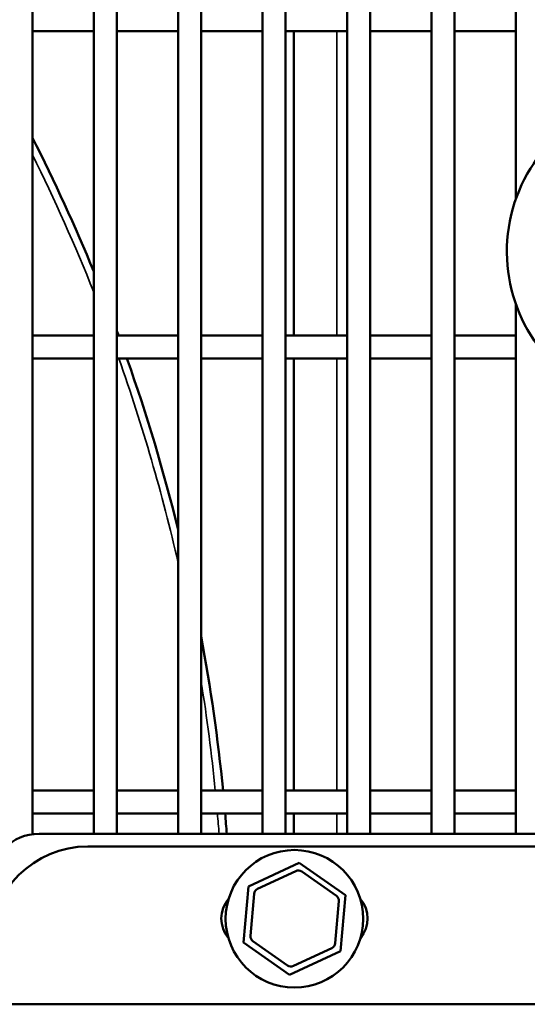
# Model space of a CAD drawing. Header units: inches. Extents: x 1 to 237, y 4 to 150.
# Tile 79 of 237: x 82.26 to 84.87, y 113.15 to 118.2. Entities that reach past the tile are written whole.
import ezdxf

# ---------------------------------------------------------------- set-up
doc = ezdxf.new("R2010")
doc.units = ezdxf.units.IN
doc.header["$LTSCALE"] = 7
doc.header["$MEASUREMENT"] = 0
for name, color, linetype, lineweight in [('Dimension (ANSI)', 7, 'Continuous', 25), ('Visible (ANSI)', 7, 'Continuous', 50), ('Visible Narrow (ANSI)', 7, 'Continuous', 35)]:
    doc.layers.add(name, color=color, linetype=linetype, lineweight=lineweight)
doc.styles.add('Dimension Text', font='tahoma.ttf')
doc.dimstyles.new('Dual Dimension', dxfattribs={"dimscale": 7, "dimtxt": 0.12, "dimasz": 0.098425, "dimexe": 0.125, "dimexo": 0.0625, "dimgap": 0.031496, "dimtad": 0, "dimtih": 1, "dimtoh": 1, "dimrnd": 1e-08, "dimzin": 4, "dimdsep": 46, "dimtxsty": 'Dimension Text', "dimcen": 0.09, "dimdle": 0.393701, "dimclrd": 256, "dimclre": 256, "dimclrt": 256, "dimadec": 0, "dimazin": 1, "dimtfac": 1, "dimtofl": 0, "dimtmove": 0, "dimatfit": 3, "dimfxl": 1, "dimtolj": 1, "dimtzin": 4, "dimlwd": -1, "dimlwe": -1, "dimarcsym": 0})

# ---------------------------------------------------------------- blocks, each defined once
blk = doc.blocks.new('*D10')
at = {"layer": 'Defpoints', "color": 0, "transparency": 16777216}
for p in [(20.6089, 136.146), (20.6089, 123.4689), (99.1107, 113.146)]:
    blk.add_point(p, dxfattribs=at)
at = {"layer": 'Dimension (ANSI)', "transparency": 16777216}
for p, q in [((20.6089, 123.9064), (20.6089, 137.021)), ((99.1107, 113.5835), (99.1107, 137.021)), ((21.2979, 136.146), (55.6692, 136.146)), ((98.4217, 136.146), (64.0504, 136.146))]:
    blk.add_line(p, q, dxfattribs=at)
for points in [[(21.2979, 136.2609), (21.2979, 136.0312), (20.6089, 136.146)], [(98.4217, 136.2609), (98.4217, 136.0312), (99.1107, 136.146)]]:
    blk.add_solid(points, dxfattribs=at)
at = {"layer": 'Dimension (ANSI)', "transparency": 16777216, "insert": (59.8598, 136.146), "char_height": 0.84, "attachment_point": 5, "style": 'Dimension Text'}
blk.add_mtext('\\A1;{\\H3.0x;(}\\S78.50^ 1993.9 mm;{\\H3.0x;)}', dxfattribs=at)

msp = doc.modelspace()

# ---------------------------------------------------------------- linework, layer by layer
at = {"layer": 'Visible (ANSI)'}
for p, q in [((82.3263, 114.0187), (82.3263, 123.5279)), ((82.6413, 114.021), (82.6413, 123.5279)), ((82.7594, 114.021), (82.7594, 123.5279)), ((83.0743, 114.021), (83.0743, 123.5279)), ((83.1924, 114.021), (83.1924, 123.5279)), ((83.5074, 114.021), (83.5074, 123.5279)), ((83.6255, 114.021), (83.6255, 123.5279)), ((83.9405, 114.021), (83.9405, 123.5279)), ((84.0586, 114.021), (84.0586, 123.5279)), ((84.3735, 114.021), (84.3735, 123.5279)), ((84.4916, 114.021), (84.4916, 123.5279)), ((84.8066, 117.2773), (84.8066, 123.5279)), ((82.3263, 118.1388), (82.6413, 118.1388)), ((82.7594, 118.1388), (83.0743, 118.1388)), ((83.1924, 118.1388), (83.5074, 118.1388)), ((83.6255, 118.1388), (83.9405, 118.1388)), ((83.6683, 116.5771), (83.6683, 118.1388)), ((84.0586, 118.1388), (84.3735, 118.1388)), ((84.4916, 118.1388), (84.8066, 118.1388)), ((84.8066, 114.021), (84.8066, 116.7385)), ((82.3263, 116.5771), (82.6413, 116.5771)), ((82.7594, 116.5771), (83.0743, 116.5771)), ((83.1924, 116.5771), (83.5074, 116.5771)), ((83.6255, 116.5771), (83.9405, 116.5771)), ((84.0586, 116.5771), (84.3735, 116.5771)), ((84.4916, 116.5771), (84.8066, 116.5771)), ((82.3263, 116.459), (82.6413, 116.459)), ((82.7594, 116.459), (83.0743, 116.459)), ((83.1924, 116.459), (83.5074, 116.459)), ((83.6255, 116.459), (83.9405, 116.459)), ((83.6683, 114.2425), (83.6683, 116.459)), ((84.0586, 116.459), (84.3735, 116.459)), ((84.4916, 116.459), (84.8066, 116.459)), ((82.3263, 114.2425), (82.6413, 114.2425)), ((82.7594, 114.2425), (83.0743, 114.2425)), ((83.1924, 114.2425), (83.5074, 114.2425)), ((83.6255, 114.2425), (83.9405, 114.2425)), ((84.0586, 114.2425), (84.3735, 114.2425)), ((84.4916, 114.2425), (84.8066, 114.2425)), ((82.3263, 114.1244), (82.6413, 114.1244)), ((82.7594, 114.1244), (83.0743, 114.1244)), ((83.1924, 114.1244), (83.5074, 114.1244)), ((83.6255, 114.1244), (83.9405, 114.1244)), ((83.6683, 114.021), (83.6683, 114.1244)), ((84.0586, 114.1244), (84.3735, 114.1244)), ((84.4916, 114.1244), (84.8066, 114.1244)), ((82.3607, 114.021), (85.0215, 114.021)), ((82.6107, 113.956), (98.6107, 113.956)), ((83.4342, 113.7503), (83.6958, 113.8724)), ((83.6958, 113.8724), (83.9323, 113.7068)), ((83.4813, 113.7381), (83.6781, 113.8299)), ((83.7079, 113.8273), (83.8858, 113.7028)), ((83.4091, 113.4628), (83.4342, 113.7503)), ((83.4452, 113.4973), (83.4641, 113.7135)), ((83.8985, 113.6756), (83.8796, 113.4593)), ((83.9323, 113.7068), (83.9072, 113.4192)), ((83.6357, 113.3456), (83.4579, 113.4701)), ((83.6456, 113.2972), (83.4091, 113.4628)), ((83.9072, 113.4192), (83.6456, 113.2972)), ((83.8624, 113.4348), (83.6656, 113.343)), ((99.1107, 113.146), (82.1107, 113.146))]:
    msp.add_line(p, q, dxfattribs=at)
msp.add_circle((83.6707, 113.5848), 0.353, dxfattribs=at)
for centre, radius, start, end in [((85.5737, 117.0079), 0.813, 26.425, 243.575), ((73.9011, 113.315), 9.4488, 22.33165, 26.91657), ((73.9011, 113.315), 9.4488, 20.1964, 20.36413), ((73.9011, 113.315), 9.4488, 13.8721, 19.43512), ((73.9011, 113.315), 9.4488, 5.63299, 10.47531), ((73.9011, 113.315), 9.4488, 4.28504, 4.91374), ((82.3607, 113.771), 0.25, 90, 180), ((82.6107, 113.456), 0.5, 90, 180), ((83.6907, 113.8027), 0.03, 55.0064, 115.0064), ((83.494, 113.7109), 0.03, 115.0064, 175.0064), ((83.4519, 113.586), 0.1563, 139.6395, 219.7057), ((83.8686, 113.6782), 0.03, 355.0064, 55.0064), ((83.8894, 113.586), 0.1563, 320.2943, 40.3605), ((83.4751, 113.4947), 0.03, 175.0064, 235.0064), ((83.8497, 113.4619), 0.03, 295.0064, 355.0064), ((83.6529, 113.3702), 0.03, 235.0064, 295.0064)]:
    msp.add_arc(centre, radius, start, end, dxfattribs=at)
at = {"layer": 'Visible Narrow (ANSI)'}
for p, q in [((83.8883, 116.5771), (83.8883, 118.1388)), ((83.8883, 114.2425), (83.8883, 116.459)), ((83.8883, 114.021), (83.8883, 114.1244))]:
    msp.add_line(p, q, dxfattribs=at)
for start, end in [(21.74061, 26.44047), (12.86551, 19.51973), (5.65663, 9.08771), (4.303, 4.93435)]:
    msp.add_arc((73.9011, 113.315), 9.4094, start, end, dxfattribs=at)

# ---------------------------------------------------------------- dimensions: what is measured, and where the dimension line sits
at = {"layer": 'Dimension (ANSI)'}
dim = msp.add_linear_dim(base=(20.6089, 136.146), p1=(99.1107, 113.146), p2=(20.6089, 123.4689), text='{\\H3.0x;(}\\S<>^ 1993.9 mm;{\\H3.0x;)}', dimstyle='Dual Dimension', override={"dimgap": 0.031496, "dimtih": 0, "dimtoh": 0, "dimdec": 2, "dimpost": '\\X', "dimtol": 0, "dimlim": 0, "dimtp": 0, "dimtm": 0, "dimtdec": 2, "dimatfit": 1}, dxfattribs=at)
dim.commit()
dim.dimension.update_dxf_attribs({"geometry": '*D10', "text_midpoint": (59.8598, 136.146), "dimtype": 160})

doc.saveas('drawing.dxf')
